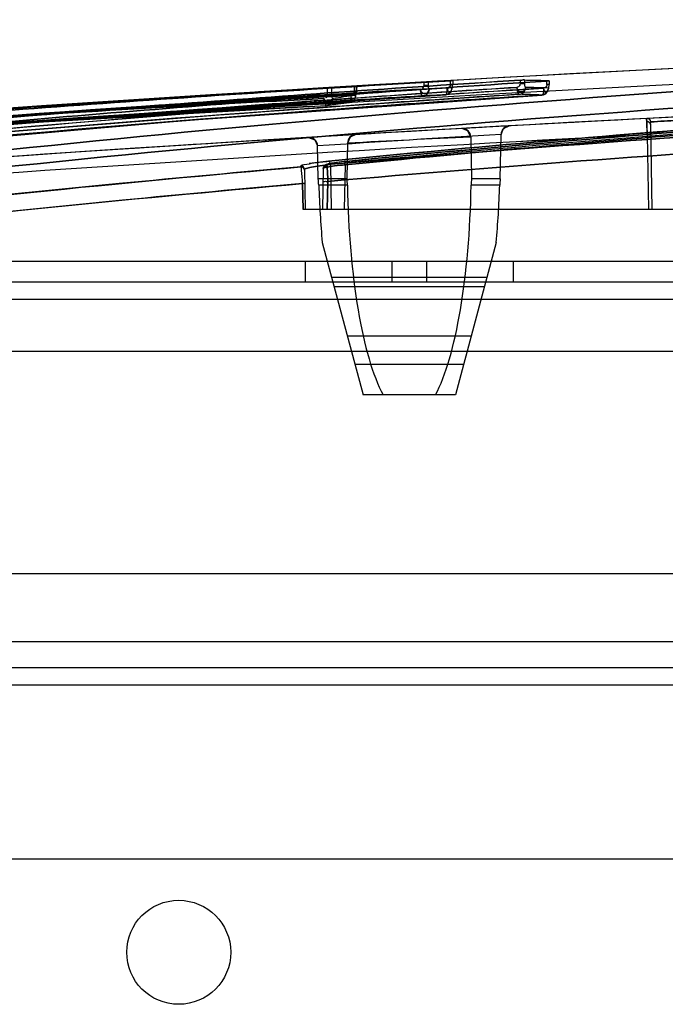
# Model space of a CAD drawing. Header units: millimetres. Extents: x 91 to 696, y 236 to 852.
# Tile 41 of 52: x 196 to 233, y 795 to 852. Entities that reach past the tile are written whole.
import ezdxf

# ---------------------------------------------------------------- set-up
doc = ezdxf.new("R2010")
doc.units = ezdxf.units.MM
doc.header["$LTSCALE"] = 70.538372
doc.layers.get('0').update_dxf_attribs({"linetype": 'CONTINUOUS'})

msp = doc.modelspace()

# ---------------------------------------------------------------- linework, layer by layer
at = {"color": 7, "linetype": 'Continuous'}
for p, q in [((215.031, 847.996), (215.031, 847.656)), ((215.159, 848.004), (215.159, 847.656)), ((215.169, 848.004), (215.169, 847.656)), ((219.048, 848.23), (219.048, 848.029)), ((219.3, 848.029), (219.048, 848.029)), ((219.3, 848.244), (219.3, 848.029)), ((220.593, 848.095), (220.593, 848.304)), ((220.731, 848.095), (220.593, 848.095)), ((220.697, 847.855), (220.731, 848.095)), ((220.721, 848.313), (220.721, 848.095)), ((220.731, 848.313), (220.731, 848.095)), ((224.61, 848.338), (224.61, 848.13)), ((224.862, 848.13), (224.61, 848.13)), ((224.862, 848.349), (224.862, 848.13)), ((226.155, 848.086), (226.155, 848.289)), ((226.294, 848.086), (226.155, 848.086)), ((226.26, 847.848), (226.294, 848.086)), ((226.284, 848.304), (226.284, 848.086)), ((226.294, 848.304), (226.294, 848.086)), ((213.486, 847.904), (213.486, 847.481)), ((213.738, 847.481), (213.486, 847.481)), ((213.738, 847.919), (213.738, 847.481)), ((215.169, 847.656), (215.031, 847.656)), ((215.047, 847.223), (215.136, 847.417)), ((219.004, 847.426), (219.319, 847.443)), ((213.474, 846.884), (214.119, 846.97)), ((214.119, 846.97), (214.764, 847.05)), ((214.741, 847.048), (214.74, 847.048)), ((234.394, 846.252), (232.764, 846.169)), ((223.986, 845.703), (221.061, 845.54)), ((223.986, 845.703), (222.886, 845.642)), ((223.784, 845.648), (223.986, 845.703)), ((231.94, 845.186), (231.921, 845.949)), ((232.765, 846.169), (231.948, 846.127)), ((232.129, 845.787), (232.13, 845.849)), ((232.129, 845.788), (232.215, 840.882)), ((216.013, 845.249), (212.401, 845.034)), ((214.072, 845.134), (213.829, 845.12)), ((215.126, 845.197), (214.797, 845.046)), ((217.502, 845.336), (215.303, 845.207)), ((219.828, 845.47), (216.462, 845.275)), ((222.423, 845.616), (219.184, 845.433)), ((221.605, 845.42), (221.24, 845.55)), ((223.469, 842.653), (223.514, 845.212)), ((223.514, 845.212), (223.612, 845.502)), ((223.612, 845.502), (223.785, 845.648)), ((231.94, 845.186), (232.015, 840.882)), ((212.401, 845.034), (212.385, 845.033)), ((212.763, 844.905), (212.927, 844.543)), ((212.763, 844.905), (212.927, 844.543)), ((212.96, 842.653), (212.927, 844.543)), ((214.656, 844.706), (214.62, 842.653)), ((214.797, 845.046), (214.656, 844.706)), ((214.797, 845.046), (214.656, 844.706)), ((221.768, 845.059), (221.81, 842.653)), ((212.932, 843.597), (212.432, 843.526)), ((213.341, 843.419), (213.273, 843.322)), ((213.435, 843.464), (213.341, 843.419)), ((213.428, 843.462), (213.342, 843.42)), ((213.456, 843.464), (213.456, 843.453)), ((213.458, 843.434), (213.463, 843.407)), ((213.669, 843.469), (213.714, 840.882)), ((214.509, 843.457), (214.465, 840.882)), ((214.59, 843.652), (214.598, 843.653)), ((214.598, 843.653), (214.59, 843.652)), ((211.963, 843.381), (211.963, 843.335)), ((212.174, 843.185), (212.215, 840.882)), ((213.256, 843.226), (213.215, 840.882)), ((212.059, 842.373), (212.085, 840.882)), ((212.085, 840.882), (212.059, 842.373)), ((214.62, 842.653), (212.96, 842.653)), ((214.646, 842.274), (212.99, 842.274)), ((213.484, 840.882), (213.512, 842.499)), ((213.512, 842.499), (213.484, 840.882)), ((223.44, 842.274), (221.783, 842.274)), ((223.469, 842.653), (221.81, 842.653)), ((301.604, 840.882), (212.085, 840.882)), ((213.192, 838.976), (215.548, 830.182)), ((223.237, 838.976), (220.881, 830.182)), ((688.515, 837.882), (100.415, 837.882)), ((212.215, 837.882), (212.215, 836.682)), ((217.215, 837.882), (217.215, 836.682)), ((219.215, 837.882), (219.215, 836.682)), ((224.215, 837.882), (224.215, 836.682)), ((686.015, 836.682), (100.415, 836.682)), ((222.695, 836.95), (213.735, 836.95)), ((222.553, 836.423), (213.876, 836.423)), ((686.015, 835.682), (100.415, 835.682)), ((221.79, 833.575), (214.639, 833.575)), ((629.215, 832.682), (157.215, 832.682)), ((221.349, 831.93), (215.08, 831.93)), ((220.881, 830.182), (215.548, 830.182)), ((126.348, 819.882), (660.081, 819.882)), ((687.415, 815.932), (98.915, 815.932)), ((687.415, 814.432), (98.915, 814.432)), ((687.415, 813.432), (98.915, 813.432)), ((101.915, 803.432), (684.415, 803.432))]:
    msp.add_line(p, q, dxfattribs=at)
for points in [[(220.611, 847.665), (220.698, 847.856), (220.731, 848.095)], [(226.174, 847.66), (226.26, 847.849), (226.294, 848.086)], [(157.629, 842.436), (178.091, 844.413), (198.993, 846.092), (220.303, 847.489)], [(165.239, 842.181), (185.035, 844.243), (205.255, 846.006), (225.867, 847.482)], [(189.421, 845.449), (199.198, 846.167), (209.061, 846.826), (219.004, 847.426)], [(189.586, 845.461), (199.31, 846.175), (209.117, 846.829), (219.004, 847.426)], [(215.047, 847.223), (215.135, 847.415), (215.169, 847.656)], [(152.761, 842.594), (172.607, 844.27), (192.842, 845.695), (213.439, 846.881)], [(153.494, 842.661), (173.105, 844.309), (193.096, 845.711), (213.439, 846.881)], [(150.019, 842.269), (168.805, 843.96), (187.959, 845.415), (207.457, 846.647)], [(150.019, 842.269), (168.222, 843.912), (186.772, 845.332), (205.647, 846.543)], [(223.514, 845.212), (223.657, 845.555), (223.986, 845.703)], [(221.767, 845.059), (221.604, 845.42), (221.24, 845.55)], [(212.398, 845.034), (212.763, 844.905), (212.928, 844.543)], [(212.398, 845.034), (212.763, 844.905), (212.928, 844.543)], [(213.55, 843.665), (212.932, 843.597), (212.432, 843.526)], [(213.342, 843.42), (213.273, 843.324), (213.256, 843.223)], [(213.463, 843.407), (213.458, 843.434), (213.456, 843.453), (213.456, 843.464)]]:
    msp.add_lwpolyline(points, dxfattribs=at)
msp.add_circle((204.915, 798.032), 3, dxfattribs=at)
for centre, radius, start, end in [((344.878, -1348.186), 2200.017, 90.121493, 95.551285), ((344.877, -1348.169), 2200, 90.121472, 95.551307), ((344.877, -1348.187), 2200.018, 90.121479, 93.307966), ((344.878, -1348.116), 2199.017, 90.121493, 95.551287), ((344.876, -1348.083), 2198.984, 90.121453, 95.551327), ((344.877, -1348.169), 2197.2, 90.121472, 95.47448), ((316.033, -203.465), 1052.133, 91.441444, 95.589752), ((315.963, -202.328), 1050.994, 91.439191, 95.591997), ((316.13, -203.432), 1051.903, 91.441314, 95.589739), ((316.072, -202.465), 1050.935, 91.439496, 95.591746), ((317.917, -208.738), 1057.45, 91.35693, 95.607086), ((317.909, -208.603), 1057.315, 91.356656, 95.607357), ((223.517, 777.241), 70.71, 96.83835, 97.89878), ((344.877, -1348.169), 2199.2, 93.280331, 93.289031), ((223.006, 778.162), 69.38, 92.23357, 93.30646), ((223.39, 778.574), 69.369, 92.25544, 93.32872), ((220.279, 847.888), 0.4, 273.3546, 325.7768), ((222.997, 778.286), 69.255, 87.6278, 88.70192), ((223.38, 778.702), 69.238, 87.64783, 88.7224), ((225.842, 847.881), 0.4, 273.6819, 326.002), ((223.132, 776.833), 70.714, 96.81493, 97.87504), ((214.717, 847.447), 0.4, 276.4225, 325.3246), ((344.877, -1348.17), 2197.202, 92.946099, 95.474479), ((344.88, -1348.211), 2197.242, 92.946117, 94.359129), ((224.013, 845.204), 0.5, 93.1429, 179.0015), ((344.881, -1348.158), 2196.251, 92.947699, 95.474452), ((344.88, -1348.15), 2196.243, 92.947694, 95.474456), ((333.548, -979.677), 1828.204, 93.450546, 93.782975), ((333.542, -979.591), 1828.118, 93.450538, 93.782982), ((333.549, -979.704), 1828.23, 93.450545, 93.78297), ((333.544, -979.628), 1828.154, 93.450539, 93.782976), ((215.156, 844.698), 0.5, 93.4117, 179.0094), ((221.267, 845.051), 0.5, 0.9977, 93.1968), ((212.428, 844.535), 0.5, 0.9983, 93.4668), ((364.088, -2093.822), 2942.325, 92.772476, 92.911137), ((364.041, -2092.868), 2941.37, 92.772473, 92.911178), ((363.359, -2079.123), 2927.609, 92.772152, 92.911509), ((363.209, -2076.114), 2924.595, 92.772052, 92.911553), ((207.675, 842.057), 5.319, 2.3407, 6.4368), ((211.02, 842.214), 3.626, 0.9528, 6.9584), ((225.409, 842.214), 3.626, 173.0416, 179.0472), ((228.754, 842.057), 5.319, 173.5632, 177.6593)]:
    msp.add_arc(centre, radius, start, end, dxfattribs=at)
for centre, major_axis, start_param, end_param in [((218.215, 845.71), (0, 21.288), -4.550265, -4.390488), ((218.215, 843.213), (0, 14.379), -4.647028, -3.578052), ((218.215, 843.213), (0, 14.379), -2.705134, -1.636158), ((218.215, 845.71), (0, 21.288), -1.892698, -1.732921)]:
    msp.add_ellipse(centre, major_axis=major_axis, ratio=0.248716, start_param=start_param, end_param=end_param, dxfattribs=at)
for points, knots in [([(340.214, 851.54), (310.997, 851.391), (267.641, 850.195), (210.771, 846.091), (183.13, 843.102), (169.58, 841.334)], [0, 0, 0, 0, 0.512492, 0.760301, 1, 1, 1, 1]), ([(169.58, 841.334), (183.13, 843.102), (210.771, 846.091), (267.641, 850.195), (310.997, 851.391), (340.214, 851.54)], [0, 0, 0, 0, 0.239699, 0.487509, 1, 1, 1, 1]), ([(170.097, 840.411), (183.614, 842.178), (211.187, 845.165), (267.918, 849.266), (311.17, 850.461), (340.317, 850.611)], [0, 0, 0, 0, 0.239688, 0.487492, 1, 1, 1, 1]), ([(340.317, 850.611), (311.17, 850.461), (267.918, 849.266), (211.187, 845.165), (183.614, 842.178), (170.097, 840.411)], [0, 0, 0, 0, 0.512507, 0.760312, 1, 1, 1, 1]), ([(213.452, 843.465), (234.212, 845.253), (276.453, 847.806), (318.754, 848.707), (340.219, 848.808)], [0, 0, 0, 0, 0.492569, 1, 1, 1, 1]), ([(340.219, 848.808), (318.754, 848.707), (276.453, 847.806), (234.212, 845.254), (213.453, 843.465)], [0, 0, 0, 0, 0.507441, 1, 1, 1, 1]), ([(155.462, 843.217), (162.21, 843.915), (175.841, 845.202), (196.487, 846.831), (210.385, 847.727), (217.392, 848.134)], [0, 0, 0, 0, 0.327551, 0.661077, 1, 1, 1, 1]), ([(217.4, 848.133), (210.39, 847.726), (196.489, 846.832), (175.84, 845.203), (162.21, 843.913), (155.462, 843.215)], [0, 0, 0, 0, 0.339003, 0.672487, 1, 1, 1, 1]), ([(157.575, 843.218), (164.437, 843.943), (178.303, 845.278), (199.312, 846.963), (213.458, 847.886), (220.593, 848.304)], [0, 0, 0, 0, 0.327401, 0.660894, 1, 1, 1, 1]), ([(220.593, 848.303), (213.458, 847.884), (199.312, 846.964), (178.303, 845.279), (164.437, 843.941), (157.575, 843.216)], [0, 0, 0, 0, 0.339103, 0.672596, 1, 1, 1, 1]), ([(163.069, 843.068), (169.77, 843.814), (183.31, 845.192), (203.827, 846.939), (217.642, 847.901), (224.61, 848.338)], [0, 0, 0, 0, 0.327448, 0.66094, 1, 1, 1, 1]), ([(224.61, 848.336), (217.643, 847.899), (203.827, 846.939), (183.31, 845.193), (169.77, 843.812), (163.069, 843.066)], [0, 0, 0, 0, 0.339057, 0.672549, 1, 1, 1, 1]), ([(165.182, 842.951), (171.821, 843.706), (185.236, 845.099), (205.564, 846.868), (219.252, 847.845), (226.155, 848.289)], [0, 0, 0, 0, 0.327466, 0.660958, 1, 1, 1, 1]), ([(226.155, 848.287), (219.252, 847.843), (205.564, 846.869), (185.236, 845.1), (171.821, 843.704), (165.182, 842.95)], [0, 0, 0, 0, 0.339039, 0.672531, 1, 1, 1, 1]), ([(213.557, 843.665), (221.971, 844.489), (238.828, 845.934), (264.172, 847.491), (281.097, 848.122), (289.566, 848.335)], [0, 0, 0, 0, 0.332991, 0.666309, 1, 1, 1, 1]), ([(289.566, 848.335), (281.097, 848.122), (264.172, 847.491), (238.828, 845.934), (221.971, 844.489), (213.557, 843.665)], [0, 0, 0, 0, 0.333692, 0.667009, 1, 1, 1, 1]), ([(214.509, 843.457), (223.188, 844.309), (240.56, 845.798), (266.658, 847.386), (284.073, 848.013), (292.78, 848.219)], [0, 0, 0, 0, 0.333538, 0.666855, 1, 1, 1, 1]), ([(292.78, 848.219), (284.073, 848.013), (266.658, 847.385), (240.56, 845.797), (223.188, 844.309), (214.509, 843.457)], [0, 0, 0, 0, 0.333145, 0.666462, 1, 1, 1, 1]), ([(214.59, 843.652), (223.27, 844.504), (240.646, 845.994), (266.749, 847.582), (284.167, 848.21), (292.876, 848.416)], [0, 0, 0, 0, 0.333538, 0.666855, 1, 1, 1, 1]), ([(292.876, 848.416), (284.167, 848.21), (266.749, 847.582), (240.646, 845.993), (223.27, 844.504), (214.59, 843.653)], [0, 0, 0, 0, 0.333145, 0.666462, 1, 1, 1, 1]), ([(219.3, 848.029), (219.3, 848.004), (219.303, 847.958), (219.316, 847.897), (219.333, 847.85), (219.352, 847.831), (219.362, 847.825)], [0, 0, 0, 0, 0.340143, 0.631437, 0.854944, 1, 1, 1, 1]), ([(219.433, 848.252), (219.577, 848.26), (219.862, 848.3), (220.293, 848.271), (220.578, 848.308), (220.721, 848.313)], [0, 0, 0, 0, 0.333755, 0.666515, 1, 1, 1, 1]), ([(220.593, 848.095), (220.593, 848.031), (220.532, 847.928), (220.434, 847.89), (220.397, 847.886)], [0, 0, 0, 0, 0.633054, 1, 1, 1, 1]), ([(220.66, 847.888), (220.669, 847.894), (220.689, 847.913), (220.705, 847.961), (220.718, 848.023), (220.721, 848.069), (220.721, 848.095)], [0, 0, 0, 0, 0.143906, 0.368512, 0.66111, 1, 1, 1, 1]), ([(224.61, 848.13), (224.61, 848.066), (224.548, 847.963), (224.451, 847.925), (224.414, 847.921)], [0, 0, 0, 0, 0.633578, 1, 1, 1, 1]), ([(224.923, 847.947), (224.925, 847.885), (224.901, 847.767), (224.767, 847.654), (224.601, 847.65), (224.463, 847.755), (224.427, 847.866), (224.42, 847.924)], [0, 0, 0, 0, 0.22404, 0.41107, 0.595171, 0.787362, 1, 1, 1, 1]), ([(224.607, 847.667), (224.656, 847.653), (224.766, 847.652), (224.9, 847.766), (224.925, 847.884), (224.923, 847.947)], [0, 0, 0, 0, 0.309607, 0.618203, 1, 1, 1, 1]), ([(224.862, 848.349), (225.02, 848.346), (225.336, 848.32), (225.81, 848.341), (226.126, 848.311), (226.284, 848.304)], [0, 0, 0, 0, 0.333358, 0.666436, 1, 1, 1, 1]), ([(224.862, 848.13), (224.862, 848.105), (224.865, 848.058), (224.878, 847.996), (224.895, 847.949), (224.914, 847.929), (224.924, 847.923)], [0, 0, 0, 0, 0.338492, 0.629914, 0.854334, 1, 1, 1, 1]), ([(226.222, 847.881), (226.232, 847.887), (226.251, 847.906), (226.268, 847.953), (226.281, 848.014), (226.284, 848.061), (226.284, 848.086)], [0, 0, 0, 0, 0.143761, 0.367581, 0.659831, 1, 1, 1, 1]), ([(150.149, 842.669), (155.432, 843.184), (176.968, 845.144), (198.548, 846.586), (214.841, 847.449)], [0, 0, 0, 0, 0.245501, 1, 1, 1, 1]), ([(214.841, 847.446), (209.35, 847.155), (187.762, 845.91), (166.198, 844.232), (150.149, 842.666)], [0, 0, 0, 0, 0.254293, 1, 1, 1, 1]), ([(155.643, 842.837), (160.805, 843.371), (181.846, 845.403), (202.935, 846.914), (218.858, 847.824)], [0, 0, 0, 0, 0.245511, 1, 1, 1, 1]), ([(218.858, 847.821), (213.492, 847.514), (192.395, 846.205), (171.323, 844.455), (155.643, 842.835)], [0, 0, 0, 0, 0.254286, 1, 1, 1, 1]), ([(155.847, 842.435), (161.004, 842.969), (182.026, 845.003), (203.096, 846.515), (219.004, 847.426)], [0, 0, 0, 0, 0.245511, 1, 1, 1, 1]), ([(219.004, 847.426), (213.643, 847.119), (192.564, 845.808), (171.512, 844.056), (155.847, 842.435)], [0, 0, 0, 0, 0.254285, 1, 1, 1, 1]), ([(220.301, 847.489), (214.98, 847.177), (194.061, 845.846), (173.168, 844.074), (157.623, 842.436)], [0, 0, 0, 0, 0.254286, 1, 1, 1, 1]), ([(157.623, 842.436), (162.741, 842.975), (183.602, 845.031), (204.513, 846.563), (220.301, 847.489)], [0, 0, 0, 0, 0.245511, 1, 1, 1, 1]), ([(157.756, 842.835), (162.871, 843.375), (183.722, 845.431), (204.623, 846.964), (220.403, 847.889)], [0, 0, 0, 0, 0.245514, 1, 1, 1, 1]), ([(220.403, 847.887), (215.085, 847.575), (194.176, 846.244), (173.294, 844.471), (157.756, 842.833)], [0, 0, 0, 0, 0.254283, 1, 1, 1, 1]), ([(163.25, 842.68), (168.244, 843.235), (188.6, 845.357), (209.009, 846.952), (224.42, 847.921)], [0, 0, 0, 0, 0.245525, 1, 1, 1, 1]), ([(224.42, 847.919), (219.226, 847.593), (198.808, 846.203), (178.419, 844.365), (163.251, 842.677)], [0, 0, 0, 0, 0.254276, 1, 1, 1, 1]), ([(163.452, 842.278), (168.442, 842.834), (188.779, 844.957), (209.169, 846.554), (224.565, 847.524)], [0, 0, 0, 0, 0.245525, 1, 1, 1, 1]), ([(224.566, 847.524), (219.377, 847.197), (198.977, 845.805), (178.606, 843.967), (163.452, 842.278)], [0, 0, 0, 0, 0.254276, 1, 1, 1, 1]), ([(225.862, 847.482), (220.714, 847.151), (200.473, 845.742), (180.262, 843.884), (165.228, 842.18)], [0, 0, 0, 0, 0.254275, 1, 1, 1, 1]), ([(165.228, 842.18), (170.178, 842.741), (190.355, 844.884), (210.586, 846.499), (225.862, 847.482)], [0, 0, 0, 0, 0.245526, 1, 1, 1, 1]), ([(165.363, 842.579), (170.311, 843.14), (190.476, 845.284), (210.697, 846.899), (225.965, 847.882)], [0, 0, 0, 0, 0.245529, 1, 1, 1, 1]), ([(225.965, 847.88), (220.82, 847.549), (200.59, 846.139), (180.39, 844.281), (165.363, 842.577)], [0, 0, 0, 0, 0.254273, 1, 1, 1, 1]), ([(340.322, 847.87), (318.848, 847.768), (276.532, 846.864), (234.276, 844.298), (213.512, 842.499)], [0, 0, 0, 0, 0.507476, 1, 1, 1, 1]), ([(213.512, 842.499), (234.276, 844.298), (276.531, 846.864), (318.847, 847.768), (340.322, 847.87)], [0, 0, 0, 0, 0.492513, 1, 1, 1, 1]), ([(213.738, 847.481), (213.738, 847.456), (213.741, 847.41), (213.754, 847.35), (213.771, 847.304), (213.79, 847.286), (213.799, 847.28)], [0, 0, 0, 0, 0.341801, 0.632951, 0.855536, 1, 1, 1, 1]), ([(214.841, 847.447), (214.845, 847.355), (214.84, 847.227), (214.797, 847.093), (214.759, 847.05), (214.741, 847.048)], [0, 0, 0, 0, 0.648636, 0.871659, 1, 1, 1, 1]), ([(215.097, 847.447), (215.098, 847.349), (215.029, 847.148), (214.835, 847.053), (214.741, 847.048)], [0, 0, 0, 0, 0.508742, 1, 1, 1, 1]), ([(214.841, 847.445), (214.845, 847.353), (214.839, 847.225), (214.797, 847.093), (214.759, 847.05), (214.741, 847.048)], [0, 0, 0, 0, 0.650548, 0.873151, 1, 1, 1, 1]), ([(215.031, 847.656), (215.031, 847.592), (214.97, 847.487), (214.872, 847.449), (214.835, 847.445)], [0, 0, 0, 0, 0.633011, 1, 1, 1, 1]), ([(214.84, 847.462), (214.848, 847.402), (214.838, 847.294), (214.978, 847.159), (215.023, 847.194)], [0, 0, 0, 0, 0.517621, 1, 1, 1, 1]), ([(215.097, 847.467), (215.102, 847.407), (215.115, 847.299), (214.989, 847.163), (214.942, 847.192)], [0, 0, 0, 0, 0.52795, 1, 1, 1, 1]), ([(215.097, 847.447), (215.107, 847.453), (215.126, 847.473), (215.143, 847.521), (215.156, 847.584), (215.159, 847.631), (215.159, 847.656)], [0, 0, 0, 0, 0.144072, 0.369465, 0.662396, 1, 1, 1, 1]), ([(218.857, 847.831), (218.862, 847.788), (218.888, 847.677), (218.981, 847.587), (219.049, 847.567)], [0, 0, 0, 0, 0.376321, 1, 1, 1, 1]), ([(218.857, 847.826), (218.862, 847.729), (218.882, 847.597), (218.94, 847.464), (218.986, 847.425), (219.004, 847.426)], [0, 0, 0, 0, 0.652941, 0.874984, 1, 1, 1, 1]), ([(219.004, 847.426), (218.955, 847.423), (218.895, 847.564), (218.877, 847.657), (218.868, 847.717)], [0, 0, 0, 0, 0.445162, 1, 1, 1, 1]), ([(219.205, 847.576), (219.17, 847.562), (219.091, 847.548), (218.967, 847.599), (218.889, 847.665), (218.868, 847.717)], [0, 0, 0, 0, 0.2865, 0.568817, 1, 1, 1, 1]), ([(219.004, 847.426), (219.099, 847.431), (219.292, 847.526), (219.362, 847.728), (219.362, 847.825)], [0, 0, 0, 0, 0.491347, 1, 1, 1, 1]), ([(219.004, 847.426), (219.099, 847.431), (219.292, 847.526), (219.362, 847.728), (219.362, 847.825)], [0, 0, 0, 0, 0.491347, 1, 1, 1, 1]), ([(219.049, 847.567), (219.097, 847.554), (219.204, 847.556), (219.335, 847.668), (219.362, 847.785), (219.361, 847.847)], [0, 0, 0, 0, 0.305664, 0.615494, 1, 1, 1, 1]), ([(220.302, 847.489), (220.35, 847.491), (220.407, 847.675), (220.408, 847.795), (220.403, 847.888)], [0, 0, 0, 0, 0.338495, 1, 1, 1, 1]), ([(220.66, 847.888), (220.66, 847.79), (220.59, 847.589), (220.396, 847.494), (220.302, 847.489)], [0, 0, 0, 0, 0.508696, 1, 1, 1, 1]), ([(220.403, 847.888), (220.411, 847.832), (220.423, 847.747), (220.512, 847.577), (220.677, 847.74), (220.664, 847.852), (220.659, 847.91)], [0, 0, 0, 0, 0.270255, 0.451132, 0.719097, 1, 1, 1, 1]), ([(220.512, 847.629), (220.463, 847.657), (220.423, 847.759), (220.407, 847.85), (220.403, 847.888)], [0, 0, 0, 0, 0.598308, 1, 1, 1, 1]), ([(224.42, 847.923), (224.425, 847.828), (224.445, 847.696), (224.503, 847.564), (224.547, 847.524), (224.566, 847.524)], [0, 0, 0, 0, 0.648308, 0.872233, 1, 1, 1, 1]), ([(224.42, 847.923), (224.425, 847.883), (224.452, 847.776), (224.541, 847.688), (224.607, 847.667)], [0, 0, 0, 0, 0.365377, 1, 1, 1, 1]), ([(224.42, 847.921), (224.425, 847.826), (224.445, 847.696), (224.503, 847.564), (224.547, 847.524), (224.565, 847.524)], [0, 0, 0, 0, 0.648523, 0.872224, 1, 1, 1, 1]), ([(224.566, 847.524), (224.66, 847.53), (224.853, 847.625), (224.924, 847.825), (224.924, 847.923)], [0, 0, 0, 0, 0.491476, 1, 1, 1, 1]), ([(226.222, 847.881), (226.222, 847.784), (226.15, 847.584), (225.957, 847.488), (225.863, 847.482)], [0, 0, 0, 0, 0.508541, 1, 1, 1, 1]), ([(225.965, 847.881), (225.971, 847.787), (225.974, 847.668), (225.91, 847.48), (225.863, 847.482)], [0, 0, 0, 0, 0.667373, 1, 1, 1, 1]), ([(226.222, 847.881), (226.222, 847.784), (226.15, 847.584), (225.957, 847.488), (225.863, 847.482)], [0, 0, 0, 0, 0.508541, 1, 1, 1, 1]), ([(226.082, 847.62), (226.03, 847.643), (225.986, 847.75), (225.97, 847.842), (225.965, 847.881)], [0, 0, 0, 0, 0.590623, 1, 1, 1, 1]), ([(225.965, 847.876), (225.972, 847.821), (225.97, 847.72), (226.109, 847.596), (226.152, 847.633)], [0, 0, 0, 0, 0.493624, 1, 1, 1, 1]), ([(148.036, 842.573), (154.963, 843.234), (169.39, 844.49), (191.146, 846.048), (205.974, 846.902), (213.295, 847.279)], [0, 0, 0, 0, 0.319051, 0.663916, 1, 1, 1, 1]), ([(213.295, 847.276), (205.975, 846.9), (191.146, 846.045), (169.39, 844.488), (154.963, 843.232), (148.036, 842.57)], [0, 0, 0, 0, 0.336084, 0.680949, 1, 1, 1, 1]), ([(148.241, 842.169), (155.162, 842.831), (169.576, 844.089), (191.313, 845.648), (206.129, 846.504), (213.443, 846.881)], [0, 0, 0, 0, 0.319052, 0.663916, 1, 1, 1, 1]), ([(214.74, 847.048), (209.246, 846.757), (187.648, 845.513), (166.073, 843.834), (150.017, 842.269)], [0, 0, 0, 0, 0.254296, 1, 1, 1, 1]), ([(150.017, 842.269), (155.303, 842.784), (176.849, 844.744), (198.44, 846.185), (214.74, 847.048)], [0, 0, 0, 0, 0.245498, 1, 1, 1, 1]), ([(213.799, 847.3), (213.8, 847.239), (213.775, 847.122), (213.642, 847.009), (213.475, 847.005), (213.337, 847.111), (213.302, 847.223), (213.295, 847.281)], [0, 0, 0, 0, 0.22062, 0.408549, 0.593029, 0.785899, 1, 1, 1, 1]), ([(213.295, 847.28), (213.297, 847.228), (213.312, 847.112), (213.339, 846.982), (213.408, 846.876), (213.443, 846.881)], [0, 0, 0, 0, 0.357855, 0.762355, 1, 1, 1, 1]), ([(213.295, 847.279), (213.297, 847.226), (213.312, 847.112), (213.339, 846.982), (213.408, 846.876), (213.443, 846.881)], [0, 0, 0, 0, 0.355104, 0.761256, 1, 1, 1, 1]), ([(213.296, 847.263), (213.302, 847.209), (213.345, 847.105), (213.481, 847.001), (213.597, 847.01), (213.645, 847.03)], [0, 0, 0, 0, 0.338992, 0.673044, 1, 1, 1, 1]), ([(213.799, 847.28), (213.801, 847.182), (213.732, 846.98), (213.537, 846.886), (213.443, 846.881)], [0, 0, 0, 0, 0.508673, 1, 1, 1, 1]), ([(213.799, 847.28), (213.801, 847.182), (213.732, 846.98), (213.537, 846.886), (213.443, 846.881)], [0, 0, 0, 0, 0.508673, 1, 1, 1, 1]), ([(232.129, 845.788), (232.128, 845.832), (232.073, 845.926), (231.972, 845.95), (231.921, 845.949)], [0, 0, 0, 0, 0.465218, 1, 1, 1, 1]), ([(231.921, 845.949), (231.923, 845.88), (231.927, 845.723), (231.933, 845.469), (231.937, 845.284), (231.94, 845.186)], [0, 0, 0, 0, 0.271166, 0.614987, 1, 1, 1, 1]), ([(232.157, 845.931), (232.156, 845.983), (232.11, 846.09), (232, 846.13), (231.949, 846.127)], [0, 0, 0, 0, 0.501813, 1, 1, 1, 1]), ([(232.157, 845.931), (232.156, 845.983), (232.11, 846.09), (232, 846.13), (231.949, 846.127)], [0, 0, 0, 0, 0.501813, 1, 1, 1, 1]), ([(232.157, 845.931), (232.41, 845.947), (233.174, 845.987), (233.938, 846.028), (234.449, 846.055)], [0, 0, 0, 0, 0.331625, 1, 1, 1, 1]), ([(234.449, 846.055), (233.938, 846.029), (233.174, 845.987), (232.41, 845.947), (232.157, 845.931)], [0, 0, 0, 0, 0.668376, 1, 1, 1, 1]), ([(211.963, 843.381), (211.971, 843.451), (212.327, 843.479), (212.768, 843.598), (213.274, 843.637), (213.557, 843.665)], [0, 0, 0, 0, 0.128938, 0.474457, 1, 1, 1, 1]), ([(213.669, 843.469), (213.462, 843.448), (213.097, 843.406), (212.673, 843.342), (212.417, 843.29), (212.289, 843.255), (212.214, 843.228), (212.174, 843.199), (212.175, 843.185)], [0, 0, 0, 0, 0.406534, 0.720206, 0.835045, 0.919774, 0.973952, 1, 1, 1, 1]), ([(212.175, 843.186), (212.174, 843.199), (212.214, 843.229), (212.289, 843.255), (212.417, 843.291), (212.673, 843.342), (213.097, 843.406), (213.462, 843.448), (213.669, 843.469)], [0, 0, 0, 0, 0.02605, 0.080238, 0.164976, 0.27982, 0.593482, 1, 1, 1, 1]), ([(213.256, 843.221), (213.256, 843.271), (213.305, 843.374), (213.412, 843.409), (213.463, 843.407)], [0, 0, 0, 0, 0.490346, 1, 1, 1, 1]), ([(213.256, 843.221), (213.256, 843.269), (213.303, 843.372), (213.41, 843.409), (213.463, 843.407)], [0, 0, 0, 0, 0.472966, 1, 1, 1, 1]), ([(213.269, 843.269), (213.328, 843.308), (213.55, 843.338), (213.956, 843.408), (214.306, 843.439), (214.509, 843.457)], [0, 0, 0, 0, 0.167838, 0.511578, 1, 1, 1, 1]), ([(214.509, 843.457), (214.306, 843.439), (213.956, 843.408), (213.55, 843.338), (213.328, 843.308), (213.269, 843.269)], [0, 0, 0, 0, 0.488422, 0.832166, 1, 1, 1, 1]), ([(214.59, 843.652), (214.42, 843.635), (214.133, 843.605), (213.77, 843.553), (213.525, 843.505), (213.397, 843.461), (213.351, 843.428)], [0, 0, 0, 0, 0.404794, 0.687036, 0.868052, 1, 1, 1, 1]), ([(214.59, 843.652), (214.405, 843.634), (214.086, 843.602), (213.714, 843.536), (213.51, 843.501), (213.456, 843.464)], [0, 0, 0, 0, 0.483756, 0.829825, 1, 1, 1, 1]), ([(213.512, 842.499), (213.511, 842.626), (213.508, 842.859), (213.491, 843.162), (213.477, 843.338), (213.463, 843.407)], [0, 0, 0, 0, 0.417398, 0.768201, 1, 1, 1, 1]), ([(213.463, 843.407), (213.477, 843.34), (213.491, 843.163), (213.508, 842.861), (213.511, 842.627), (213.512, 842.499)], [0, 0, 0, 0, 0.228114, 0.580453, 1, 1, 1, 1]), ([(213.669, 843.469), (213.666, 843.515), (213.643, 843.585), (213.589, 843.663), (213.557, 843.665)], [0, 0, 0, 0, 0.587766, 1, 1, 1, 1]), ([(213.669, 843.469), (213.666, 843.515), (213.643, 843.585), (213.589, 843.663), (213.557, 843.665)], [0, 0, 0, 0, 0.587791, 1, 1, 1, 1]), ([(211.965, 843.335), (208.465, 843.029), (194.661, 841.76), (180.88, 840.239), (170.613, 838.934)], [0, 0, 0, 0, 0.253418, 1, 1, 1, 1]), ([(170.614, 838.934), (174.003, 839.365), (187.764, 841.037), (201.56, 842.425), (211.965, 843.334)], [0, 0, 0, 0, 0.246481, 1, 1, 1, 1]), ([(212.175, 843.185), (212.174, 843.238), (212.126, 843.346), (212.015, 843.384), (211.962, 843.381)], [0, 0, 0, 0, 0.499563, 1, 1, 1, 1]), ([(212.175, 843.186), (212.174, 843.238), (212.126, 843.346), (212.015, 843.384), (211.962, 843.381)], [0, 0, 0, 0, 0.499591, 1, 1, 1, 1]), ([(212.175, 843.139), (212.174, 843.191), (212.127, 843.3), (212.015, 843.338), (211.963, 843.335)], [0, 0, 0, 0, 0.499557, 1, 1, 1, 1]), ([(212.059, 842.373), (212.053, 842.525), (212.049, 842.801), (211.994, 843.101), (212.003, 843.298), (211.963, 843.335)], [0, 0, 0, 0, 0.472152, 0.833515, 1, 1, 1, 1]), ([(213.269, 843.269), (213.26, 843.263), (213.257, 843.243), (213.256, 843.227), (213.256, 843.221)], [0, 0, 0, 0, 0.651808, 1, 1, 1, 1]), ([(212.059, 842.373), (208.594, 842.069), (194.929, 840.808), (181.286, 839.297), (171.122, 838.003)], [0, 0, 0, 0, 0.253402, 1, 1, 1, 1]), ([(171.122, 838.002), (174.478, 838.429), (188.101, 840.089), (201.758, 841.467), (212.059, 842.372)], [0, 0, 0, 0, 0.246505, 1, 1, 1, 1]), ([(212.189, 842.364), (212.189, 842.367), (212.17, 842.366), (212.135, 842.374), (212.09, 842.372), (212.059, 842.373)], [0, 0, 0, 0, 0.077848, 0.285056, 1, 1, 1, 1]), ([(212.189, 842.364), (212.189, 842.367), (212.17, 842.366), (212.135, 842.374), (212.09, 842.372), (212.059, 842.373)], [0, 0, 0, 0, 0.077847, 0.285056, 1, 1, 1, 1]), ([(213.243, 842.491), (213.243, 842.498), (213.288, 842.494), (213.333, 842.505), (213.422, 842.501), (213.482, 842.501), (213.512, 842.499)], [0, 0, 0, 0, 0.086006, 0.320715, 0.664684, 1, 1, 1, 1]), ([(213.243, 842.491), (213.243, 842.498), (213.288, 842.494), (213.333, 842.505), (213.422, 842.501), (213.482, 842.501), (213.512, 842.499)], [0, 0, 0, 0, 0.086017, 0.32073, 0.664692, 1, 1, 1, 1])]:
    msp.add_open_spline(points, degree=3, knots=knots, dxfattribs=at)
for points in [[(219.048, 848.029), (219.044, 847.966), (219.017, 847.876), (218.955, 847.864)], [(219.048, 848.029), (219.046, 847.966), (219.018, 847.876), (218.956, 847.864)], [(220.593, 848.095), (220.593, 848.031), (220.564, 847.934), (220.5, 847.927)], [(220.593, 848.305), (220.637, 848.307), (220.77, 848.315), (220.725, 848.313)], [(220.721, 848.313), (220.764, 848.315), (220.636, 848.307), (220.593, 848.305)], [(224.61, 848.13), (224.61, 848.066), (224.581, 847.97), (224.518, 847.962)], [(224.61, 848.338), (224.674, 848.342), (224.737, 848.349), (224.801, 848.348)], [(224.862, 848.349), (224.815, 848.35), (224.767, 848.347), (224.719, 848.344)], [(226.155, 848.086), (226.155, 848.023), (226.126, 847.928), (226.063, 847.92)], [(226.155, 848.086), (226.155, 848.022), (226.126, 847.926), (226.063, 847.919)], [(226.284, 848.304), (226.327, 848.302), (226.198, 848.292), (226.155, 848.289)], [(226.155, 848.289), (226.2, 848.292), (226.332, 848.299), (226.288, 848.301)], [(213.486, 847.481), (213.486, 847.418), (213.455, 847.324), (213.392, 847.317)], [(213.486, 847.481), (213.486, 847.419), (213.455, 847.325), (213.393, 847.318)], [(215.031, 847.656), (215.031, 847.591), (215.002, 847.493), (214.938, 847.485)], [(218.896, 847.666), (218.896, 847.721), (218.875, 847.774), (218.858, 847.826)], [(219.362, 847.825), (219.359, 847.756), (219.349, 847.66), (219.285, 847.633)], [(220.622, 847.683), (220.603, 847.647), (220.547, 847.609), (220.512, 847.629)], [(220.659, 847.91), (220.664, 847.853), (220.67, 847.79), (220.643, 847.738)], [(226.187, 847.683), (226.17, 847.646), (226.12, 847.603), (226.082, 847.62)], [(226.152, 847.633), (226.192, 847.668), (226.217, 847.725), (226.215, 847.778)], [(226.221, 847.906), (226.226, 847.85), (226.232, 847.788), (226.207, 847.737)], [(213.645, 847.03), (213.706, 847.056), (213.778, 847.11), (213.779, 847.176)], [(214.942, 847.192), (214.896, 847.224), (214.865, 847.283), (214.86, 847.339)], [(215.023, 847.194), (215.065, 847.228), (215.091, 847.287), (215.09, 847.341)], [(231.921, 845.949), (231.919, 846.001), (231.878, 846.103), (231.93, 846.106)], [(231.949, 846.127), (231.888, 846.124), (231.919, 846.009), (231.921, 845.949)], [(232.129, 845.788), (232.128, 845.846), (232.083, 845.932), (232.025, 845.929)], [(232.129, 845.788), (232.128, 845.83), (232.097, 845.912), (232.14, 845.914)], [(232.157, 845.931), (232.108, 845.928), (232.128, 845.836), (232.129, 845.788)], [(232.14, 845.178), (232.139, 845.244), (232.006, 845.188), (231.94, 845.186)], [(231.94, 845.186), (231.997, 845.187), (232.11, 845.241), (232.111, 845.184)], [(213.269, 843.269), (213.27, 843.359), (213.366, 843.46), (213.456, 843.464)], [(213.269, 843.269), (213.27, 843.359), (213.366, 843.46), (213.456, 843.464)], [(214.509, 843.457), (214.506, 843.515), (214.49, 843.63), (214.548, 843.627)], [(214.509, 843.457), (214.506, 843.515), (214.49, 843.63), (214.548, 843.626)]]:
    msp.add_open_spline(points, degree=3, dxfattribs=at)

doc.saveas('drawing.dxf')
